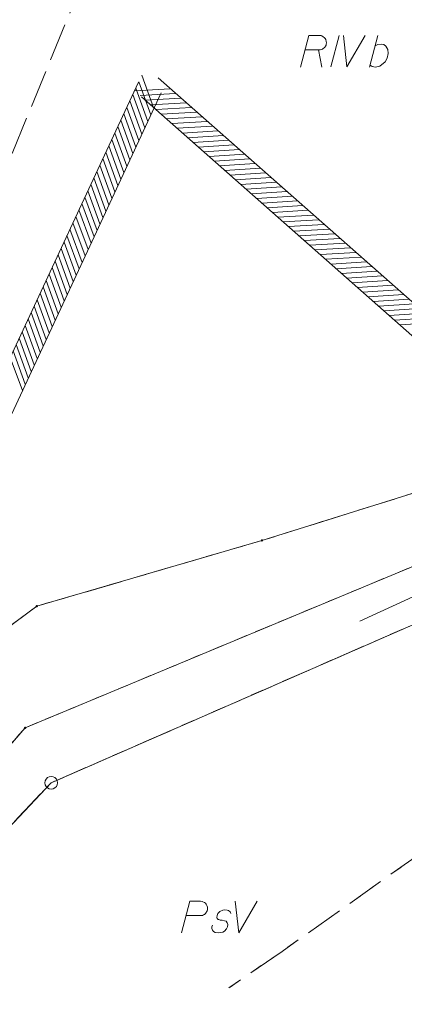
# Model space of a CAD drawing. Header units: metres. Extents: x 5555129 to 5556676, y 5635595 to 5636517.
# Tile 49 of 256: x 5555313 to 5555329, y 5636211 to 5636250. Entities that reach past the tile are written whole.
import ezdxf

# ---------------------------------------------------------------- set-up
doc = ezdxf.new("R2010")
doc.units = ezdxf.units.M
doc.header["$MEASUREMENT"] = 0
doc.linetypes.add('PRZER1-1', pattern=[2, 1, -1])
doc.linetypes.add('PRZER3-1', pattern=[4, 3, -1])
doc.layers.add('#digitalizacja', color=7, linetype='Continuous', lineweight=18)
doc.layers.add('#zakres', color=7, linetype='Continuous', lineweight=18)
for name, color, linetype, lineweight, true_color in [('GEPPGD', 7, 'Continuous', 18, 0x008000), ('GESDZI', 7, 'Continuous', 18, 0x0a0909), ('GESKKL', 7, 'PRZER3-1', 18, 0x008000), ('GESKKL_O', 7, 'PRZER3-1', 18, 0x008000), ('GESUZY', 7, 'PRZER1-1', 18, 0x008000)]:
    doc.layers.add(name, color=color, linetype=linetype, lineweight=lineweight, true_color=true_color)

# ---------------------------------------------------------------- blocks, each defined once
blk = doc.blocks.new('EPPGS')
at = {"color": 0, "flags": 128}
blk.add_lwpolyline([(0.5, 0), (0.475528, -0.154508), (0.404508, -0.293893), (0.293893, -0.404508), (0.154508, -0.475528), (0, -0.5), (-0.154508, -0.475528), (-0.293893, -0.404508), (-0.404508, -0.293893), (-0.475528, -0.154508), (-0.5, 0), (-0.475528, 0.154508), (-0.404508, 0.293893), (-0.293893, 0.404508), (-0.154508, 0.475528), (0, 0.5), (0.154508, 0.475528), (0.293893, 0.404508), (0.404508, 0.293893), (0.475528, 0.154508), (0.5, 0)], close=True, dxfattribs=at)
blk = doc.blocks.new('EPPGN')
blk.add_hatch(color=0).paths.add_polyline_path([(0, -0.09), (-0.027812, -0.085595), (-0.052901, -0.072812), (-0.072812, -0.052901), (-0.085595, -0.027812), (-0.09, 0), (-0.085595, 0.027812), (-0.072812, 0.052901), (-0.052901, 0.072812), (-0.027812, 0.085595), (0, 0.09), (0.027812, 0.085595), (0.052901, 0.072812), (0.072812, 0.052901), (0.085595, 0.027812), (0.09, 0), (0.085595, -0.027812), (0.072812, -0.052901), (0.052901, -0.072812), (0.027812, -0.085595)])
blk = doc.blocks.new('*U87')
at = {"layer": 'GESKKL_O', "color": 96, "linetype": 'ByBlock', "lineweight": 18, "true_color": 0x008000}
blk.add_line((5555325.184, 5636248.789), (5555325.312, 5636248.109), dxfattribs=at)
at = {"layer": 'GESKKL_O', "color": 96, "linetype": 'ByBlock', "lineweight": 18, "true_color": 0x008000, "flags": 128}
blk.add_lwpolyline([(5555324.466, 5636248.109), (5555324.801, 5636249.359), (5555325.224, 5636249.359), (5555325.283, 5636249.35), (5555325.312, 5636249.34), (5555325.371, 5636249.31), (5555325.411, 5636249.281), (5555325.44, 5636249.241), (5555325.47, 5636249.192), (5555325.489, 5636249.123), (5555325.499, 5636249.064), (5555325.489, 5636249.015), (5555325.48, 5636248.976), (5555325.46, 5636248.936), (5555325.44, 5636248.907), (5555325.411, 5636248.867), (5555325.371, 5636248.838), (5555325.342, 5636248.818), (5555325.293, 5636248.798), (5555325.243, 5636248.789), (5555324.653, 5636248.789)], dxfattribs=at)
blk = doc.blocks.new('*U88')
at = {"layer": 'GESKKL_O', "color": 96, "linetype": 'ByBlock', "lineweight": 18, "true_color": 0x008000}
blk.add_line((5555327.202, 5636248.109), (5555327.527, 5636249.359), dxfattribs=at)
at = {"layer": 'GESKKL_O', "color": 96, "linetype": 'ByBlock', "lineweight": 18, "true_color": 0x008000, "flags": 128}
blk.add_lwpolyline([(5555327.418, 5636248.946), (5555327.536, 5636249.005), (5555327.664, 5636249.015), (5555327.763, 5636248.995), (5555327.851, 5636248.936), (5555327.93, 5636248.808), (5555327.94, 5636248.641), (5555327.901, 5636248.464), (5555327.822, 5636248.316), (5555327.605, 5636248.139), (5555327.438, 5636248.109), (5555327.31, 5636248.129), (5555327.221, 5636248.188)], dxfattribs=at)

msp = doc.modelspace()

# ---------------------------------------------------------------- linework, layer by layer
at = {"layer": '#digitalizacja', "color": 36, "linetype": 'Continuous', "lineweight": 18, "true_color": 0x7d3300, "flags": 128}
msp.add_lwpolyline([(5555318.0247, 5636284.62675), (5555345.6113, 5636257.75778), (5555353.10222, 5636238.85973), (5555340.36119, 5636232.3923), (5555326.81211, 5636226.17051)], dxfattribs=at)
at = {"layer": '#zakres', "color": 134, "linetype": 'Continuous', "lineweight": 18}
for p, q in [((5555318.65659, 5636246.46433), (5555318.17754, 5636247.77982)), ((5555300.75267, 5636210.40741), (5555318.04681, 5636247.51123)), ((5555318.5383, 5636246.21055), (5555318.05925, 5636247.52603)), ((5555318.83077, 5636247.67496), (5555346.83077, 5636222.97496)), ((5555301.65904, 5636209.98495), (5555318.95319, 5636247.08877)), ((5555318.30172, 5636245.70297), (5555317.82267, 5636247.01846)), ((5555317.90636, 5636247.16364), (5555319.30362, 5636247.25113)), ((5555318.42001, 5636245.95676), (5555317.94096, 5636247.27225)), ((5555318.11633, 5636246.97841), (5555319.5136, 5636247.0659)), ((5555318.18343, 5636245.44919), (5555317.70438, 5636246.76468)), ((5555318.16923, 5636246.92504), (5555346.16923, 5636222.22504)), ((5555318.32631, 5636246.79318), (5555319.72357, 5636246.88067)), ((5555318.53629, 5636246.60795), (5555319.93355, 5636246.69544)), ((5555317.94685, 5636244.94161), (5555317.4678, 5636246.2571)), ((5555318.06514, 5636245.1954), (5555317.58609, 5636246.51089)), ((5555318.74626, 5636246.42272), (5555320.14353, 5636246.51022)), ((5555318.95624, 5636246.23749), (5555320.3535, 5636246.32499)), ((5555317.82856, 5636244.68783), (5555317.34951, 5636246.00332)), ((5555319.16622, 5636246.05226), (5555320.56348, 5636246.13976)), ((5555319.37619, 5636245.86703), (5555320.77346, 5636245.95453)), ((5555317.59198, 5636244.18026), (5555317.11293, 5636245.49574)), ((5555317.71027, 5636244.43404), (5555317.23122, 5636245.74953)), ((5555319.58617, 5636245.6818), (5555320.98343, 5636245.7693)), ((5555319.79614, 5636245.49657), (5555321.19341, 5636245.58407)), ((5555317.47369, 5636243.92647), (5555316.99464, 5636245.24196)), ((5555320.00612, 5636245.31135), (5555321.40338, 5636245.39884)), ((5555320.2161, 5636245.12612), (5555321.61336, 5636245.21361)), ((5555317.23711, 5636243.4189), (5555316.75806, 5636244.73439)), ((5555317.3554, 5636243.67268), (5555316.87635, 5636244.98817)), ((5555320.42607, 5636244.94089), (5555321.82334, 5636245.02838)), ((5555320.63605, 5636244.75566), (5555322.03331, 5636244.84315)), ((5555320.84603, 5636244.57043), (5555322.24329, 5636244.65792)), ((5555317.11882, 5636243.16511), (5555316.63977, 5636244.4806)), ((5555321.056, 5636244.3852), (5555322.45327, 5636244.47269)), ((5555321.26598, 5636244.19997), (5555322.66324, 5636244.28746)), ((5555316.88224, 5636242.65754), (5555316.40319, 5636243.97303)), ((5555317.00053, 5636242.91132), (5555316.52148, 5636244.22681)), ((5555321.47596, 5636244.01474), (5555322.87322, 5636244.10224)), ((5555321.68593, 5636243.82951), (5555323.0832, 5636243.91701)), ((5555316.76395, 5636242.40375), (5555316.2849, 5636243.71924)), ((5555321.89591, 5636243.64428), (5555323.29317, 5636243.73178)), ((5555322.10589, 5636243.45905), (5555323.50315, 5636243.54655)), ((5555316.52737, 5636241.89618), (5555316.04832, 5636243.21167)), ((5555316.64566, 5636242.14997), (5555316.16661, 5636243.46545)), ((5555322.31586, 5636243.27382), (5555323.71313, 5636243.36132)), ((5555322.52584, 5636243.08859), (5555323.9231, 5636243.17609)), ((5555316.29079, 5636241.38861), (5555315.81174, 5636242.7041)), ((5555316.40908, 5636241.64239), (5555315.93003, 5636242.95788)), ((5555322.73582, 5636242.90337), (5555324.13308, 5636242.99086)), ((5555322.94579, 5636242.71814), (5555324.34306, 5636242.80563)), ((5555316.1725, 5636241.13482), (5555315.69345, 5636242.45031)), ((5555323.15577, 5636242.53291), (5555324.55303, 5636242.6204)), ((5555323.36575, 5636242.34768), (5555324.76301, 5636242.43517)), ((5555315.93592, 5636240.62725), (5555315.45687, 5636241.94274)), ((5555316.05421, 5636240.88104), (5555315.57516, 5636242.19652)), ((5555323.57572, 5636242.16245), (5555324.97298, 5636242.24994)), ((5555323.7857, 5636241.97722), (5555325.18296, 5636242.06471)), ((5555315.81763, 5636240.37346), (5555315.33858, 5636241.68895)), ((5555323.99567, 5636241.79199), (5555325.39294, 5636241.87948)), ((5555324.20565, 5636241.60676), (5555325.60291, 5636241.69426)), ((5555315.58105, 5636239.86589), (5555315.102, 5636241.18138)), ((5555315.69934, 5636240.11968), (5555315.22029, 5636241.43516)), ((5555324.41563, 5636241.42153), (5555325.81289, 5636241.50903)), ((5555324.6256, 5636241.2363), (5555326.02287, 5636241.3238)), ((5555315.46276, 5636239.6121), (5555314.98371, 5636240.92759)), ((5555324.83558, 5636241.05107), (5555326.23284, 5636241.13857)), ((5555325.04556, 5636240.86584), (5555326.44282, 5636240.95334)), ((5555325.25553, 5636240.68061), (5555326.6528, 5636240.76811)), ((5555315.22618, 5636239.10453), (5555314.74713, 5636240.42002)), ((5555315.34447, 5636239.35832), (5555314.86542, 5636240.67381)), ((5555325.46551, 5636240.49538), (5555326.86277, 5636240.58288)), ((5555325.67549, 5636240.31016), (5555327.07275, 5636240.39765)), ((5555315.10789, 5636238.85075), (5555314.62884, 5636240.16623)), ((5555325.88546, 5636240.12493), (5555327.28273, 5636240.21242)), ((5555326.09544, 5636239.9397), (5555327.4927, 5636240.02719)), ((5555314.87131, 5636238.34317), (5555314.39226, 5636239.65866)), ((5555314.9896, 5636238.59696), (5555314.51055, 5636239.91245)), ((5555326.30542, 5636239.75447), (5555327.70268, 5636239.84196)), ((5555326.51539, 5636239.56924), (5555327.91266, 5636239.65673)), ((5555314.75302, 5636238.08939), (5555314.27397, 5636239.40488)), ((5555326.72537, 5636239.38401), (5555328.12263, 5636239.4715)), ((5555326.93535, 5636239.19878), (5555328.33261, 5636239.28627)), ((5555314.51644, 5636237.58181), (5555314.03739, 5636238.8973)), ((5555314.63473, 5636237.8356), (5555314.15568, 5636239.15109)), ((5555327.14532, 5636239.01355), (5555328.54259, 5636239.10105)), ((5555327.3553, 5636238.82832), (5555328.75256, 5636238.91582)), ((5555314.39815, 5636237.32803), (5555313.9191, 5636238.64352)), ((5555327.56527, 5636238.64309), (5555328.96254, 5636238.73059)), ((5555327.77525, 5636238.45786), (5555329.17251, 5636238.54536)), ((5555314.16157, 5636236.82046), (5555313.68252, 5636238.13594)), ((5555314.27986, 5636237.07424), (5555313.80081, 5636238.38973)), ((5555327.98523, 5636238.27263), (5555329.38249, 5636238.36013)), ((5555328.1952, 5636238.0874), (5555329.59247, 5636238.1749)), ((5555314.04328, 5636236.56667), (5555313.56423, 5636237.88216)), ((5555328.40518, 5636237.90218), (5555329.80244, 5636237.98967)), ((5555313.8067, 5636236.0591), (5555313.32765, 5636237.37459)), ((5555313.92499, 5636236.31288), (5555313.44594, 5636237.62837)), ((5555313.57012, 5636235.55152), (5555313.09107, 5636236.86701)), ((5555313.68841, 5636235.80531), (5555313.20936, 5636237.1208)), ((5555313.45183, 5636235.29774), (5555312.97278, 5636236.61323))]:
    msp.add_line(p, q, dxfattribs=at)
at = {"layer": 'GESDZI', "color": 96, "linetype": 'Continuous', "lineweight": 18, "flags": 128}
for points in [[(5555286.06709, 5636191.38205), (5555290.47404, 5636196.61702), (5555298.92385, 5636211.27442), (5555300.80168, 5636216.23892), (5555306.62881, 5636221.29313), (5555314.02703, 5636226.76317), (5555322.94092, 5636229.36655), (5555332.09908, 5636232.22556), (5555336.03815, 5636234.96601), (5555341.24402, 5636240.50625), (5555345.59548, 5636246.66731), (5555346.91907, 5636250.92892), (5555350.51078, 5636266.74627), (5555356.45019, 5636289.29937), (5555358.3389, 5636293.78389), (5555360.4012, 5636298.99261), (5555368.85224, 5636315.79059), (5555371.45592, 5636320.1712)], [(5555363.38317, 5636296.60661), (5555358.49581, 5636286.92595), (5555355.10797, 5636274.5495), (5555351.30406, 5636258.6063), (5555348.00759, 5636245.77475), (5555345.48676, 5636240.96424), (5555341.61846, 5636235.79632), (5555338.01466, 5636232.74458), (5555331.4479, 5636229.39107), (5555313.56373, 5636221.95086), (5555308.31625, 5636215.88645), (5555301.24865, 5636210.18228), (5555301.14891, 5636206.68425), (5555298.14279, 5636200.17554), (5555294.3386, 5636194.53802), (5555291.06498, 5636191.38205)], [(5555301.24865, 5636210.18228), (5555308.31625, 5636215.88645), (5555313.56373, 5636221.95086), (5555331.4479, 5636229.39107), (5555338.01466, 5636232.74458), (5555341.61846, 5636235.79632), (5555345.48676, 5636240.96424), (5555348.00759, 5636245.77475), (5555351.30406, 5636258.6063), (5555355.10797, 5636274.5495), (5555358.49581, 5636286.92595), (5555363.38317, 5636296.60661)], [(5555365.52243, 5636294.01817), (5555364.44984, 5636292.072), (5555357.84965, 5636271.74472), (5555350.62075, 5636246.07119), (5555348.765, 5636239.25655), (5555338.55639, 5636230.24145), (5555314.59606, 5636219.77351), (5555303.53851, 5636208.05803), (5555301.24865, 5636210.18228)], [(5555303.53851, 5636208.05803), (5555314.59606, 5636219.77351), (5555338.55639, 5636230.24145), (5555348.765, 5636239.25655), (5555374.33756, 5636220.83863)]]:
    msp.add_lwpolyline(points, dxfattribs=at)
msp.add_lwpolyline([(5555280.77743, 5636227.56838), (5555285.05, 5636232.31), (5555289.79, 5636240.47), (5555302.66, 5636268.89), (5555307.64, 5636279.94), (5555313.36, 5636286.16), (5555323.46444, 5636270.14344), (5555330.68093, 5636262.48448), (5555338.2717, 5636254.20379), (5555345.59548, 5636246.66731), (5555341.24402, 5636240.50625), (5555336.03815, 5636234.96601), (5555332.09908, 5636232.22556), (5555322.94092, 5636229.36655), (5555314.02703, 5636226.76317), (5555306.62881, 5636221.29313), (5555300.80168, 5636216.23892), (5555298.92385, 5636211.27442), (5555285.04465, 5636223.35372), (5555280.77743, 5636227.56838)], close=True, dxfattribs=at)
at = {"layer": 'GESKKL', "color": 96, "linetype": 'PRZER3-1', "lineweight": 18, "ltscale": 0.5, "true_color": 0x008000}
msp.add_lwpolyline([(5555345.59548, 5636246.66731), (5555338.2717, 5636254.20379), (5555330.68093, 5636262.48448), (5555323.46444, 5636270.14344), (5555308.74724, 5636234.156), (5555289.79, 5636240.47), (5555285.05, 5636232.31), (5555280.77743, 5636227.56838), (5555285.04465, 5636223.35372), (5555298.92385, 5636211.27442), (5555300.80168, 5636216.23892), (5555306.62881, 5636221.29313), (5555314.02703, 5636226.76317), (5555322.94092, 5636229.36655), (5555332.09908, 5636232.22556), (5555336.03815, 5636234.96601), (5555341.24402, 5636240.50625), (5555345.59548, 5636246.66731)], close=True, dxfattribs=at)
for points in [[(5555318.70185, 5636209.63894), (5555309.76145, 5636203.50049), (5555303.53851, 5636208.05803), (5555314.59606, 5636219.77351), (5555338.55639, 5636230.24145), (5555348.765, 5636239.25655)], [(5555348.765, 5636239.25655), (5555354.63841, 5636235.02633), (5555348.21657, 5636229.06036), (5555337.43528, 5636222.79326), (5555323.74088, 5636213.09871), (5555321.63404, 5636211.65217)], [(5555337.43528, 5636222.79326), (5555323.74088, 5636213.09871), (5555321.63404, 5636211.65217)]]:
    msp.add_lwpolyline(points, dxfattribs=at)
at = {"layer": 'GESKKL_O', "color": 96, "linetype": 'Continuous', "lineweight": 18, "true_color": 0x008000}
msp.add_line((5555326.00125, 5636249.35948), (5555325.66663, 5636248.10948), dxfattribs=at)
at = {"layer": 'GESKKL_O', "color": 96, "linetype": 'Continuous', "lineweight": 18, "true_color": 0x008000, "flags": 128}
for points in [[(5555326.16849, 5636249.35948), (5555326.30627, 5636248.10948), (5555327.03458, 5636249.35948)], [(5555319.75593, 5636213.83518), (5555320.09055, 5636215.08518), (5555320.51383, 5636215.08518), (5555320.57288, 5636215.07526), (5555320.60233, 5636215.06549), (5555320.66138, 5636215.03589), (5555320.70075, 5636215.00644), (5555320.73035, 5636214.96708), (5555320.7598, 5636214.91779), (5555320.77948, 5636214.84897), (5555320.7894, 5636214.78992), (5555320.77948, 5636214.74064), (5555320.76972, 5636214.70127), (5555320.75004, 5636214.6619), (5555320.73035, 5636214.63245), (5555320.70075, 5636214.59308), (5555320.66138, 5636214.56348), (5555320.63193, 5636214.5438), (5555320.58265, 5636214.52411), (5555320.53351, 5636214.51435), (5555319.943, 5636214.51435)], [(5555321.88178, 5636215.08518), (5555322.01957, 5636213.83518), (5555322.74787, 5636215.08518)], [(5555321.71454, 5636214.59308), (5555321.68494, 5636214.6619), (5555321.61612, 5636214.71119), (5555321.55707, 5636214.73087), (5555321.46842, 5636214.74064), (5555321.38968, 5636214.73087), (5555321.27158, 5636214.67182), (5555321.19285, 5636214.59308), (5555321.1634, 5636214.52411), (5555321.15348, 5636214.44538), (5555321.17316, 5636214.39624), (5555321.21253, 5636214.36664), (5555321.23221, 5636214.35688), (5555321.29126, 5636214.33719), (5555321.36023, 5636214.32727), (5555321.45865, 5636214.30759), (5555321.5177, 5636214.28791), (5555321.56684, 5636214.22886), (5555321.58652, 5636214.16004), (5555321.57676, 5636214.07138), (5555321.53739, 5636213.99265), (5555321.45865, 5636213.90415), (5555321.38968, 5636213.86478), (5555321.31095, 5636213.8451), (5555321.21253, 5636213.83518), (5555321.09443, 5636213.8451), (5555321.01569, 5636213.88446), (5555320.97632, 5636213.9336), (5555320.95664, 5636214.00257), (5555320.95664, 5636214.07138), (5555320.98624, 5636214.13044)]]:
    msp.add_lwpolyline(points, dxfattribs=at)
at = {"layer": 'GESUZY', "color": 96, "linetype": 'PRZER1-1', "lineweight": 18, "ltscale": 0.5, "true_color": 0x008000}
for points in [[(5555286.06709, 5636191.38205), (5555290.47404, 5636196.61702), (5555298.92385, 5636211.27442), (5555300.80168, 5636216.23892), (5555306.62881, 5636221.29313), (5555314.02703, 5636226.76317), (5555322.94092, 5636229.36655), (5555332.09908, 5636232.22556), (5555336.03815, 5636234.96601), (5555341.24402, 5636240.50625), (5555345.59548, 5636246.66731), (5555346.91907, 5636250.92892), (5555350.51078, 5636266.74627), (5555356.45019, 5636289.29937), (5555358.3389, 5636293.78389), (5555360.4012, 5636298.99261), (5555368.85224, 5636315.79059), (5555371.45592, 5636320.1712)], [(5555363.38317, 5636296.60661), (5555358.49581, 5636286.92595), (5555355.10797, 5636274.5495), (5555351.30406, 5636258.6063), (5555348.00759, 5636245.77475), (5555345.48676, 5636240.96424), (5555341.61846, 5636235.79632), (5555338.01466, 5636232.74458), (5555331.4479, 5636229.39107), (5555313.56373, 5636221.95086), (5555308.31625, 5636215.88645), (5555301.24865, 5636210.18228), (5555301.14891, 5636206.68425), (5555298.14279, 5636200.17554), (5555294.3386, 5636194.53802), (5555291.06498, 5636191.38205)], [(5555365.52243, 5636294.01817), (5555364.44984, 5636292.072), (5555357.84965, 5636271.74472), (5555350.62075, 5636246.07119), (5555348.765, 5636239.25655), (5555338.55639, 5636230.24145), (5555314.59606, 5636219.77351), (5555303.53851, 5636208.05803), (5555301.24865, 5636210.18228), (5555308.31625, 5636215.88645), (5555313.56373, 5636221.95086), (5555331.4479, 5636229.39107), (5555338.01466, 5636232.74458), (5555341.61846, 5636235.79632), (5555345.48676, 5636240.96424)], [(5555308.74724, 5636234.156), (5555289.79, 5636240.47), (5555285.05, 5636232.31), (5555280.77743, 5636227.56838), (5555285.04465, 5636223.35372), (5555298.92385, 5636211.27442), (5555300.80168, 5636216.23892), (5555306.62881, 5636221.29313), (5555314.02703, 5636226.76317), (5555322.94092, 5636229.36655), (5555332.09908, 5636232.22556), (5555336.03815, 5636234.96601), (5555341.24402, 5636240.50625), (5555345.59548, 5636246.66731), (5555338.2717, 5636254.20379), (5555330.68093, 5636262.48448), (5555323.46444, 5636270.14344)], [(5555318.70185, 5636209.63894), (5555309.76145, 5636203.50049), (5555303.53851, 5636208.05803), (5555314.59606, 5636219.77351), (5555338.55639, 5636230.24145), (5555348.765, 5636239.25655)], [(5555348.765, 5636239.25655), (5555354.63841, 5636235.02633), (5555348.21657, 5636229.06036), (5555337.43528, 5636222.79326), (5555323.74088, 5636213.09871), (5555321.63404, 5636211.65217)], [(5555337.43528, 5636222.79326), (5555323.74088, 5636213.09871), (5555321.63404, 5636211.65217)]]:
    msp.add_lwpolyline(points, dxfattribs=at)

# ---------------------------------------------------------------- block references
at = {"layer": 'GEPPGD', "color": 96, "lineweight": 18, "true_color": 0x008000, "xscale": 0.5, "yscale": 0.5, "zscale": 0.5, "rotation": 90}
for name, p in [('EPPGN', (5555322.94092, 5636229.36655)), ('EPPGN', (5555314.02703, 5636226.76317)), ('EPPGN', (5555313.56373, 5636221.95086)), ('EPPGS', (5555314.59606, 5636219.77351))]:
    msp.add_blockref(name, p, dxfattribs=at)
at = {"layer": 'GESKKL_O', "color": 96, "linetype": 'Continuous', "lineweight": 18, "true_color": 0x008000}
for name in ['*U87', '*U88']:
    msp.add_blockref(name, (0, 0), dxfattribs=at)

doc.saveas('drawing.dxf')
